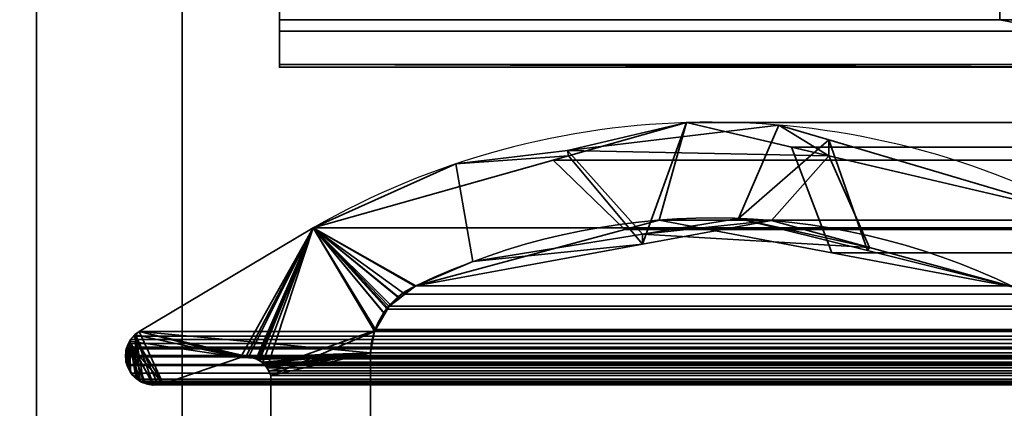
# Model space of a CAD drawing. Header units: millimetres. Extents: x -603 to 3703, y -120 to 249.
# Tile 58 of 256: x -414.17 to -404.03, y 11.29 to 15.3. Entities that reach past the tile are written whole.
import ezdxf

# ---------------------------------------------------------------- set-up
doc = ezdxf.new("R2010")
doc.units = ezdxf.units.MM
doc.layers.add('151', color=7, linetype='Continuous', true_color=0xffffff)

# ---------------------------------------------------------------- blocks, each defined once
blk = doc.blocks.new('UG_SURFACE_001')
at = {"layer": '151', "color": 252, "linetype": 'Continuous', "lineweight": 35}
for points in [[(602.5, -30, 2213), (602.5, 229.8, 2213), (-602.5, 229.8, 2213), (-602.5, -30, 2213)], [(-452.5, -30, 2063), (-452.5, 229.8, 2063), (452.5, 229.8, 2063), (452.5, -30, 2063)]]:
    blk.add_3dface(points, dxfattribs=at)
blk = doc.blocks.new('UG_SURFACE_068')
at = {"layer": '151', "color": 252, "linetype": 'Continuous', "lineweight": 35}
for points in [[(-404.08, 15.3, 2009), (-403.475, 15.18, 2009), (-402.901, 16.566, 2009), (-404.08, 16.8, 2009)], [(-404.08, 16.8, -7), (-402.901, 16.566, -7), (-403.475, 15.18, -7), (-404.08, 15.3, -7)], [(-404.08, 15.3, 62.8), (-403.475, 15.18, 62.8), (-402.901, 16.566, 62.8), (-404.08, 16.8, 62.8)], [(-404.08, 16.8, 1939.2), (-402.901, 16.566, 1939.2), (-403.475, 15.18, 1939.2), (-404.08, 15.3, 1939.2)], [(-404.08, 15.3, 1922.8), (-403.475, 15.18, 1922.8), (-402.901, 16.566, 1922.8), (-404.08, 16.8, 1922.8)], [(-404.08, 16.8, 1629.2), (-402.901, 16.566, 1629.2), (-403.475, 15.18, 1629.2), (-404.08, 15.3, 1629.2)], [(-404.08, 15.3, 1612.8), (-403.475, 15.18, 1612.8), (-402.901, 16.566, 1612.8), (-404.08, 16.8, 1612.8)], [(-404.08, 16.8, 1319.2), (-402.901, 16.566, 1319.2), (-403.475, 15.18, 1319.2), (-404.08, 15.3, 1319.2)], [(-404.08, 15.3, 1302.8), (-403.475, 15.18, 1302.8), (-402.901, 16.566, 1302.8), (-404.08, 16.8, 1302.8)], [(-404.08, 16.8, 1009.2), (-402.901, 16.566, 1009.2), (-403.475, 15.18, 1009.2), (-404.08, 15.3, 1009.2)], [(-404.08, 15.3, 992.8), (-403.475, 15.18, 992.8), (-402.901, 16.566, 992.8), (-404.08, 16.8, 992.8)], [(-404.08, 16.8, 699.2), (-402.901, 16.566, 699.2), (-403.475, 15.18, 699.2), (-404.08, 15.3, 699.2)], [(-404.08, 15.3, 682.8), (-403.475, 15.18, 682.8), (-402.901, 16.566, 682.8), (-404.08, 16.8, 682.8)], [(-404.08, 16.8, 389.2), (-402.901, 16.566, 389.2), (-403.475, 15.18, 389.2), (-404.08, 15.3, 389.2)], [(-404.08, 16.8, 79.2), (-402.901, 16.566, 79.2), (-403.475, 15.18, 79.2), (-404.08, 15.3, 79.2)], [(-404.08, 15.3, 372.8), (-403.475, 15.18, 372.8), (-402.901, 16.566, 372.8), (-404.08, 16.8, 372.8)], [(-404.08, 15.3, 2009), (-404.08, 15.3, 1939.2), (-403.475, 15.18, 1939.2), (-403.475, 15.18, 2009)], [(-404.08, 15.3, 62.8), (-404.08, 15.3, -7), (-403.475, 15.18, -7), (-403.475, 15.18, 62.8)], [(-404.08, 15.3, 1922.8), (-404.08, 15.3, 1629.2), (-403.475, 15.18, 1629.2), (-403.475, 15.18, 1922.8)], [(-404.08, 15.3, 1612.8), (-404.08, 15.3, 1319.2), (-403.475, 15.18, 1319.2), (-403.475, 15.18, 1612.8)], [(-404.08, 15.3, 1302.8), (-404.08, 15.3, 1009.2), (-403.475, 15.18, 1009.2), (-403.475, 15.18, 1302.8)], [(-404.08, 15.3, 992.8), (-404.08, 15.3, 699.2), (-403.475, 15.18, 699.2), (-403.475, 15.18, 992.8)], [(-404.08, 15.3, 682.8), (-404.08, 15.3, 389.2), (-403.475, 15.18, 389.2), (-403.475, 15.18, 682.8)], [(-404.08, 15.3, 372.8), (-404.08, 15.3, 79.2), (-403.475, 15.18, 79.2), (-403.475, 15.18, 372.8)]]:
    blk.add_3dface(points, dxfattribs=at)
blk = doc.blocks.new('UG_SURFACE_069')
at = {"layer": '151', "color": 252, "linetype": 'Continuous', "lineweight": 35}
for points in [[(-411.5, 16.8, 2012.58), (-411.5, 16.566, 2011.401), (-411.5, 15.18, 2011.975), (-411.5, 15.3, 2012.58)], [(-411.5, 14.837, 2011.463), (-411.5, 15.18, 2011.975), (-411.5, 16.566, 2011.401), (-411.5, 15.898, 2010.402)], [(-411.5, 15.898, 2010.402), (-411.5, 15.845, 2010.35), (-411.5, 14.81, 2011.436), (-411.5, 14.837, 2011.463)], [(-402, 14.81, 2011.436), (-411.5, 14.81, 2011.436), (-411.5, 15.845, 2010.35), (-402, 15.845, 2010.35)], [(-411.5, 15.18, 2011.975), (-360.2, 15.18, 2011.975), (-360.2, 15.3, 2012.58), (-411.5, 15.3, 2012.58)], [(-411.5, 14.837, 2011.463), (-360.2, 14.837, 2011.463), (-360.2, 15.18, 2011.975), (-411.5, 15.18, 2011.975)], [(-360.2, 14.837, 2011.463), (-411.5, 14.837, 2011.463), (-402, 14.81, 2011.436)], [(-411.5, 14.837, 2011.463), (-411.5, 14.81, 2011.436), (-402, 14.81, 2011.436)]]:
    blk.add_3dface(points, dxfattribs=at)
blk = doc.blocks.new('UG_SURFACE_071')
at = {"layer": '151', "color": 7, "linetype": 'Continuous', "lineweight": 35}
for points in [[(-408.533, 13.952, -7), (-407.308, 14.239, 2015.808), (-405.843, 13.896, 2014.343)], [(-408.533, 13.952, -7), (-408.522, 13.897, 2017.022), (-407.308, 14.239, 2015.808)], [(-405.843, 13.896, 2014.343), (-406.358, 14.213, -7), (-408.533, 13.952, -7)], [(-408.533, 13.952, -7), (-406.358, 14.213, -7), (-406.773, 13.252, -7), (-407.762, 13.091, -7)], [(-407.762, 12.986, 2016.262), (-407.308, 14.239, 2015.808), (-408.522, 13.897, 2017.022)], [(-407.762, 12.986, 2016.262), (-406.432, 13.231, 2014.932), (-405.843, 13.896, 2014.343), (-407.308, 14.239, 2015.808)], [(-406.773, 13.252, -7), (-406.358, 14.213, -7), (-405.84, 14.06, -7)], [(-405.843, 13.896, 2014.343), (-405.84, 14.06, -7), (-406.358, 14.213, -7)], [(-405.445, 12.92, -7), (-406.773, 13.252, -7), (-405.84, 14.06, -7)], [(-405.84, 14.06, -7), (-405.843, 13.896, 2014.343), (-403.163, 13.267, 2011.663)], [(-403.163, 13.267, 2011.663), (-403.163, 13.267, -7), (-405.84, 14.06, -7)], [(-405.84, 14.06, -7), (-403.163, 13.267, -7), (-403.932, 12.543, -7), (-405.445, 12.92, -7)], [(-411.152, 13.155, -7), (-411.152, 13.155, 2019.652), (-408.522, 13.897, 2017.022)], [(-408.522, 13.897, 2017.022), (-409.684, 13.814, -7), (-411.152, 13.155, -7)], [(-408.522, 13.897, 2017.022), (-411.152, 13.155, 2019.652), (-410.095, 12.557, 2018.595), (-407.762, 12.986, 2016.262)], [(-408.522, 13.897, 2017.022), (-408.533, 13.952, -7), (-409.684, 13.814, -7)], [(-407.762, 13.091, -7), (-409.509, 12.807, -7), (-409.684, 13.814, -7), (-408.533, 13.952, -7)], [(-405.843, 13.896, 2014.343), (-406.432, 13.231, 2014.932), (-405.424, 12.953, 2013.924)], [(-405.424, 12.953, 2013.924), (-403.932, 12.543, 2012.432), (-403.163, 13.267, 2011.663), (-405.843, 13.896, 2014.343)], [(-411.152, 13.155, -7), (-409.684, 13.814, -7), (-409.509, 12.807, -7), (-410.095, 12.557, -7)], [(-407.762, 13.091, -7), (-406.773, 13.252, -7), (-405.424, 12.953, 2013.924)], [(-405.424, 12.953, 2013.924), (-406.432, 13.231, 2014.932), (-407.762, 13.091, -7)], [(-406.432, 13.231, 2014.932), (-407.762, 12.986, 2016.262), (-407.762, 13.091, -7)], [(-406.773, 13.252, -7), (-405.445, 12.92, -7), (-405.424, 12.953, 2013.924)], [(-412.945, 12.088, 2021.445), (-411.152, 13.155, 2019.652), (-411.152, 13.155, -7), (-412.945, 12.088, -7)], [(-410.414, 12.27, -7), (-410.521, 12.088, -7), (-412.945, 12.088, -7), (-411.152, 13.155, -7)], [(-412.697, 11.548, 2021.197), (-411.9, 11.817, 2020.4), (-411.152, 13.155, 2019.652), (-412.945, 12.088, 2021.445)], [(-411.9, 11.817, 2020.4), (-411.844, 11.826, 2020.344), (-411.152, 13.155, 2019.652)], [(-411.152, 13.155, 2019.652), (-411.844, 11.826, 2020.344), (-411.819, 11.821, 2020.319)], [(-411.819, 11.821, 2020.319), (-411.74, 11.804, 2020.24), (-411.152, 13.155, 2019.652)], [(-411.74, 11.804, 2020.24), (-411.723, 11.8, 2020.223), (-411.152, 13.155, 2019.652)], [(-411.152, 13.155, 2019.652), (-411.723, 11.8, 2020.223), (-411.704, 11.79, 2020.204)], [(-411.152, 13.155, 2019.652), (-411.704, 11.79, 2020.204), (-411.674, 11.76, 2020.174)], [(-411.674, 11.76, 2020.174), (-411.626, 11.715, 2020.126), (-411.152, 13.155, 2019.652)], [(-410.518, 12.095, 2019.018), (-411.152, 13.155, 2019.652), (-411.626, 11.715, 2020.126), (-411.623, 11.708, 2020.123)], [(-411.152, 13.155, -7), (-410.095, 12.557, -7), (-410.263, 12.434, -7)], [(-411.152, 13.155, -7), (-410.359, 12.365, -7), (-410.414, 12.27, -7)], [(-410.263, 12.434, -7), (-410.359, 12.365, -7), (-411.152, 13.155, -7)], [(-411.152, 13.155, 2019.652), (-410.105, 12.552, 2018.605), (-410.095, 12.557, 2018.595)], [(-411.152, 13.155, 2019.652), (-410.386, 12.333, 2018.886), (-410.264, 12.427, 2018.764)], [(-410.264, 12.427, 2018.764), (-410.105, 12.552, 2018.605), (-411.152, 13.155, 2019.652)], [(-411.152, 13.155, 2019.652), (-410.518, 12.095, 2019.018), (-410.42, 12.271, 2018.92)], [(-410.42, 12.271, 2018.92), (-410.386, 12.333, 2018.886), (-411.152, 13.155, 2019.652)], [(-409.509, 12.807, -7), (-407.762, 13.091, -7), (-407.762, 12.986, 2016.262)], [(-407.762, 12.986, 2016.262), (-410.095, 12.557, 2018.595), (-409.509, 12.807, -7)], [(-403.932, 12.543, 2012.432), (-405.424, 12.953, 2013.924), (-405.445, 12.92, -7)], [(-405.445, 12.92, -7), (-403.932, 12.543, -7), (-403.932, 12.543, 2012.432)], [(-410.095, 12.557, 2018.595), (-410.095, 12.557, -7), (-409.509, 12.807, -7)], [(-410.105, 12.552, 2018.605), (-410.264, 12.427, 2018.764), (-410.263, 12.434, -7)], [(-410.263, 12.434, -7), (-410.095, 12.557, -7), (-410.095, 12.557, 2018.595)], [(-410.095, 12.557, 2018.595), (-410.105, 12.552, 2018.605), (-410.263, 12.434, -7)], [(-410.264, 12.427, 2018.764), (-410.386, 12.333, 2018.886), (-410.359, 12.365, -7)], [(-410.359, 12.365, -7), (-410.263, 12.434, -7), (-410.264, 12.427, 2018.764)], [(-410.521, 12.086, -7), (-410.521, 12.088, -7), (-410.42, 12.271, 2018.92)], [(-410.42, 12.271, 2018.92), (-410.518, 12.095, 2019.018), (-410.521, 12.086, -7)], [(-410.521, 12.088, -7), (-410.414, 12.27, -7), (-410.42, 12.271, 2018.92)], [(-410.386, 12.333, 2018.886), (-410.42, 12.271, 2018.92), (-410.414, 12.27, -7)], [(-410.414, 12.27, -7), (-410.359, 12.365, -7), (-410.386, 12.333, 2018.886)], [(-412.982, 12.052, -7), (-412.983, 12.051, 2021.483), (-412.945, 12.088, 2021.445)], [(-412.945, 12.088, 2021.445), (-412.983, 12.051, 2021.483), (-412.748, 11.537, 2021.248), (-412.697, 11.548, 2021.197)], [(-412.945, 12.088, 2021.445), (-412.945, 12.088, -7), (-412.982, 12.052, -7)], [(-412.982, 12.052, -7), (-412.945, 12.088, -7), (-411.9, 11.817, -7)], [(-412.945, 12.088, -7), (-411.796, 11.823, -7), (-411.818, 11.822, -7)], [(-412.945, 12.088, -7), (-410.562, 11.866, -7), (-411.796, 11.823, -7)], [(-411.818, 11.822, -7), (-411.9, 11.817, -7), (-412.945, 12.088, -7)], [(-410.521, 12.088, -7), (-410.521, 12.086, -7), (-410.562, 11.866, -7), (-412.945, 12.088, -7)], [(-411.623, 11.708, 2020.123), (-411.589, 11.633, 2020.089), (-410.52, 12.086, 2019.02), (-410.518, 12.095, 2019.018)], [(-410.562, 11.866, 2019.062), (-410.52, 12.086, 2019.02), (-411.589, 11.633, 2020.089)], [(-410.562, 11.866, -7), (-410.521, 12.086, -7), (-410.52, 12.086, 2019.02)], [(-410.52, 12.086, 2019.02), (-410.562, 11.866, 2019.062), (-410.562, 11.866, -7)], [(-410.518, 12.095, 2019.018), (-410.52, 12.086, 2019.02), (-410.521, 12.086, -7)], [(-413.072, 11.91, -7), (-413.075, 11.911, 2021.575), (-413.04, 11.988, 2021.54)], [(-413.036, 11.674, 2021.536), (-413.04, 11.988, 2021.54), (-413.075, 11.911, 2021.575)], [(-413.04, 11.988, 2021.54), (-413.039, 11.988, -7), (-413.072, 11.91, -7)], [(-413.072, 11.91, -7), (-413.039, 11.988, -7), (-413.033, 11.675, -7)], [(-412.978, 11.614, 2021.478), (-412.983, 12.051, 2021.483), (-413.033, 12.004, 2021.533), (-413.04, 11.988, 2021.54)], [(-413.039, 11.988, -7), (-413.04, 11.988, 2021.54), (-413.033, 12.004, 2021.533)], [(-413.036, 11.674, 2021.536), (-413.029, 11.658, 2021.529), (-412.978, 11.614, 2021.478), (-413.04, 11.988, 2021.54)], [(-411.9, 11.817, -7), (-413.039, 11.988, -7), (-413.033, 12.003, -7), (-412.982, 12.052, -7)], [(-413.033, 12.004, 2021.533), (-413.033, 12.003, -7), (-413.039, 11.988, -7)], [(-413.039, 11.988, -7), (-412.978, 11.611, -7), (-413.011, 11.637, -7), (-413.033, 11.675, -7)], [(-413.039, 11.988, -7), (-412.896, 11.561, -7), (-412.925, 11.569, -7), (-412.978, 11.611, -7)], [(-413.039, 11.988, -7), (-411.9, 11.817, -7), (-412.697, 11.548, -7), (-412.8, 11.536, -7)], [(-412.8, 11.536, -7), (-412.807, 11.535, -7), (-412.896, 11.561, -7), (-413.039, 11.988, -7)], [(-412.983, 12.051, 2021.483), (-412.982, 12.052, -7), (-413.033, 12.003, -7)], [(-413.033, 12.003, -7), (-413.033, 12.004, 2021.533), (-412.983, 12.051, 2021.483)], [(-412.983, 12.051, 2021.483), (-412.978, 11.614, 2021.478), (-412.933, 11.573, 2021.433)], [(-412.933, 11.573, 2021.433), (-412.902, 11.558, 2021.402), (-412.897, 11.557, 2021.397), (-412.983, 12.051, 2021.483)], [(-412.897, 11.557, 2021.397), (-412.799, 11.544, 2021.299), (-412.983, 12.051, 2021.483)], [(-412.799, 11.544, 2021.299), (-412.748, 11.537, 2021.248), (-412.983, 12.051, 2021.483)], [(-413.075, 11.911, 2021.575), (-413.076, 11.909, 2021.576), (-413.085, 11.83, 2021.585), (-413.036, 11.674, 2021.536)], [(-413.08, 11.83, -7), (-413.085, 11.83, 2021.585), (-413.076, 11.909, 2021.576)], [(-413.08, 11.892, -7), (-413.076, 11.909, 2021.576), (-413.075, 11.911, 2021.575)], [(-413.075, 11.911, 2021.575), (-413.072, 11.91, -7), (-413.08, 11.892, -7)], [(-413.08, 11.83, -7), (-413.08, 11.892, -7), (-413.072, 11.91, -7), (-413.033, 11.675, -7)], [(-413.076, 11.909, 2021.576), (-413.08, 11.892, -7), (-413.08, 11.83, -7)], [(-411.741, 11.804, -7), (-411.796, 11.823, -7), (-410.562, 11.866, -7)], [(-410.562, 11.866, -7), (-411.709, 11.793, -7), (-411.741, 11.804, -7)], [(-411.675, 11.762, -7), (-411.709, 11.793, -7), (-410.562, 11.866, -7)], [(-410.562, 11.866, -7), (-411.633, 11.724, -7), (-411.675, 11.762, -7)], [(-411.624, 11.707, -7), (-411.633, 11.724, -7), (-410.562, 11.866, -7)], [(-410.562, 11.866, -7), (-411.589, 11.633, -7), (-411.624, 11.707, -7)], [(-410.562, 11.866, -7), (-410.562, 6.719, -7), (-411.589, 7.354, -7), (-411.589, 11.633, -7)], [(-410.562, 6.719, 2019.062), (-410.562, 11.866, 2019.062), (-411.589, 11.633, 2020.089), (-411.589, 7.354, 2020.089)], [(-410.562, 6.719, -7), (-410.562, 11.866, -7), (-410.562, 11.866, 2019.062), (-410.562, 6.719, 2019.062)], [(-413.072, 11.745, 2021.572), (-413.085, 11.825, 2021.585), (-413.08, 11.83, -7)], [(-413.085, 11.825, 2021.585), (-413.085, 11.83, 2021.585), (-413.08, 11.83, -7)], [(-413.085, 11.83, 2021.585), (-413.085, 11.825, 2021.585), (-413.072, 11.745, 2021.572), (-413.036, 11.674, 2021.536)], [(-413.08, 11.83, -7), (-413.08, 11.774, -7), (-413.072, 11.745, 2021.572)], [(-413.033, 11.675, -7), (-413.072, 11.745, -7), (-413.08, 11.774, -7), (-413.08, 11.83, -7)], [(-413.08, 11.774, -7), (-413.072, 11.745, -7), (-413.072, 11.745, 2021.572)], [(-411.9, 11.817, 2020.4), (-412.697, 11.548, 2021.197), (-412.697, 11.548, -7), (-411.9, 11.817, -7)], [(-411.819, 11.821, 2020.319), (-411.844, 11.826, 2020.344), (-411.9, 11.817, -7)], [(-411.844, 11.826, 2020.344), (-411.9, 11.817, 2020.4), (-411.9, 11.817, -7)], [(-411.9, 11.817, -7), (-411.818, 11.822, -7), (-411.819, 11.821, 2020.319)], [(-411.819, 11.821, 2020.319), (-411.818, 11.822, -7), (-411.796, 11.823, -7)], [(-411.74, 11.804, 2020.24), (-411.819, 11.821, 2020.319), (-411.796, 11.823, -7)], [(-411.796, 11.823, -7), (-411.741, 11.804, -7), (-411.74, 11.804, 2020.24)], [(-411.704, 11.79, 2020.204), (-411.741, 11.804, -7), (-411.709, 11.793, -7)], [(-411.704, 11.79, 2020.204), (-411.723, 11.8, 2020.223), (-411.741, 11.804, -7)], [(-411.723, 11.8, 2020.223), (-411.74, 11.804, 2020.24), (-411.741, 11.804, -7)], [(-411.709, 11.793, -7), (-411.675, 11.762, -7), (-411.674, 11.76, 2020.174)], [(-411.674, 11.76, 2020.174), (-411.704, 11.79, 2020.204), (-411.709, 11.793, -7)], [(-413.072, 11.745, -7), (-413.033, 11.675, -7), (-413.036, 11.674, 2021.536)], [(-413.036, 11.674, 2021.536), (-413.072, 11.745, 2021.572), (-413.072, 11.745, -7)], [(-413.029, 11.658, 2021.529), (-413.036, 11.674, 2021.536), (-413.033, 11.675, -7)], [(-413.033, 11.675, -7), (-413.011, 11.637, -7), (-413.029, 11.658, 2021.529)], [(-411.626, 11.715, 2020.126), (-411.675, 11.762, -7), (-411.633, 11.724, -7)], [(-411.626, 11.715, 2020.126), (-411.674, 11.76, 2020.174), (-411.675, 11.762, -7)], [(-411.633, 11.724, -7), (-411.624, 11.707, -7), (-411.623, 11.708, 2020.123)], [(-411.623, 11.708, 2020.123), (-411.626, 11.715, 2020.126), (-411.633, 11.724, -7)], [(-411.589, 11.633, 2020.089), (-411.623, 11.708, 2020.123), (-411.624, 11.707, -7)], [(-411.624, 11.707, -7), (-411.589, 11.633, -7), (-411.589, 11.633, 2020.089)], [(-412.978, 11.614, 2021.478), (-413.029, 11.658, 2021.529), (-413.011, 11.637, -7)], [(-413.011, 11.637, -7), (-412.978, 11.611, -7), (-412.978, 11.614, 2021.478)], [(-412.933, 11.573, 2021.433), (-412.978, 11.614, 2021.478), (-412.978, 11.611, -7)], [(-412.978, 11.611, -7), (-412.925, 11.569, -7), (-412.933, 11.573, 2021.433)], [(-412.902, 11.558, 2021.402), (-412.933, 11.573, 2021.433), (-412.925, 11.569, -7)], [(-412.925, 11.569, -7), (-412.896, 11.561, -7), (-412.897, 11.557, 2021.397)], [(-412.897, 11.557, 2021.397), (-412.902, 11.558, 2021.402), (-412.925, 11.569, -7)], [(-412.799, 11.544, 2021.299), (-412.897, 11.557, 2021.397), (-412.896, 11.561, -7)], [(-412.896, 11.561, -7), (-412.807, 11.535, -7), (-412.799, 11.544, 2021.299)], [(-411.589, 7.354, 2020.089), (-411.589, 11.633, 2020.089), (-411.589, 11.633, -7), (-411.589, 7.354, -7)], [(-412.807, 11.535, -7), (-412.8, 11.536, -7), (-412.799, 11.544, 2021.299)], [(-412.8, 11.536, -7), (-412.697, 11.548, -7), (-412.697, 11.548, 2021.197)], [(-412.697, 11.548, 2021.197), (-412.748, 11.537, 2021.248), (-412.8, 11.536, -7)], [(-412.748, 11.537, 2021.248), (-412.799, 11.544, 2021.299), (-412.8, 11.536, -7)]]:
    blk.add_3dface(points, dxfattribs=at)
blk = doc.blocks.new('UG_SURFACE_072')
at = {"layer": '151', "color": 7, "linetype": 'Continuous', "lineweight": 35}
for points in [[(-408.68, 13.852, 2017.18), (-407.308, 14.239, 2015.808), (-407.588, 13.234, 2016.088), (-407.943, 13.138, 2016.443)], [(-407.308, 14.239, 2015.808), (-408.68, 13.852, 2017.18), (408.68, 13.852, 2017.18)], [(-405.81, 12.898, 2014.31), (-407.588, 13.234, 2016.088), (-407.308, 14.239, 2015.808), (-406.225, 13.985, 2014.725)], [(-407.308, 14.239, 2015.808), (408.68, 13.852, 2017.18), (407.308, 14.239, 2015.808)], [(407.308, 14.239, 2015.808), (406.225, 13.985, 2014.725), (-406.225, 13.985, 2014.725), (-407.308, 14.239, 2015.808)], [(-406.225, 13.985, 2014.725), (-403.866, 13.432, 2012.366), (-403.932, 12.543, 2012.432), (-405.81, 12.898, 2014.31)], [(403.866, 13.432, 2012.366), (-403.866, 13.432, 2012.366), (-406.225, 13.985, 2014.725), (406.225, 13.985, 2014.725)], [(-407.943, 13.138, 2016.443), (-410.095, 12.557, 2018.595), (-411.152, 13.155, 2019.652), (-408.68, 13.852, 2017.18)], [(408.68, 13.852, 2017.18), (-408.68, 13.852, 2017.18), (-411.152, 13.155, 2019.652), (411.152, 13.155, 2019.652)], [(406.432, 13.231, 2014.932), (-407.943, 13.138, 2016.443), (-407.588, 13.234, 2016.088)], [(406.432, 13.231, 2014.932), (407.929, 12.955, 2016.428), (-407.943, 13.138, 2016.443)], [(-407.588, 13.234, 2016.088), (405.799, 13.057, 2014.299), (406.432, 13.231, 2014.932)], [(-407.588, 13.234, 2016.088), (-405.81, 12.898, 2014.31), (405.799, 13.057, 2014.299)], [(-410.52, 12.091, 2019.02), (-410.562, 11.866, 2019.062), (-412.945, 12.088, 2021.445), (-411.152, 13.155, 2019.652)], [(412.945, 12.088, 2021.445), (411.152, 13.155, 2019.652), (-411.152, 13.155, 2019.652), (-412.945, 12.088, 2021.445)], [(-411.152, 13.155, 2019.652), (-410.095, 12.557, 2018.595), (-410.208, 12.472, 2018.708)], [(-411.152, 13.155, 2019.652), (-410.373, 12.349, 2018.872), (-410.39, 12.318, 2018.89)], [(-410.39, 12.318, 2018.89), (-410.51, 12.108, 2019.01), (-411.152, 13.155, 2019.652)], [(-410.208, 12.472, 2018.708), (-410.373, 12.349, 2018.872), (-411.152, 13.155, 2019.652)], [(-410.51, 12.108, 2019.01), (-410.52, 12.091, 2019.02), (-411.152, 13.155, 2019.652)], [(-410.095, 12.557, 2018.595), (-407.943, 13.138, 2016.443), (407.929, 12.955, 2016.428)], [(405.799, 13.057, 2014.299), (-405.81, 12.898, 2014.31), (-403.932, 12.543, 2012.432)], [(407.929, 12.955, 2016.428), (410.095, 12.557, 2018.595), (-410.095, 12.557, 2018.595)], [(410.386, 12.333, 2018.886), (-410.373, 12.349, 2018.872), (-410.208, 12.472, 2018.708)], [(-410.208, 12.472, 2018.708), (-410.095, 12.557, 2018.595), (410.095, 12.557, 2018.595)], [(410.095, 12.557, 2018.595), (410.105, 12.552, 2018.605), (-410.208, 12.472, 2018.708)], [(410.105, 12.552, 2018.605), (410.207, 12.472, 2018.707), (-410.208, 12.472, 2018.708)], [(-410.208, 12.472, 2018.708), (410.207, 12.472, 2018.707), (410.386, 12.333, 2018.886)], [(410.511, 12.108, 2019.011), (-410.51, 12.108, 2019.01), (-410.39, 12.318, 2018.89)], [(410.386, 12.333, 2018.886), (-410.39, 12.318, 2018.89), (-410.373, 12.349, 2018.872)], [(410.386, 12.333, 2018.886), (410.393, 12.321, 2018.893), (-410.39, 12.318, 2018.89)], [(-410.39, 12.318, 2018.89), (410.393, 12.321, 2018.893), (410.511, 12.108, 2019.011)], [(-412.998, 12.037, 2021.498), (-412.945, 12.088, 2021.445), (-411.9, 11.817, 2020.4), (-412.697, 11.548, 2021.197)], [(412.945, 12.088, 2021.445), (-412.945, 12.088, 2021.445), (-412.998, 12.037, 2021.498), (412.998, 12.037, 2021.498)], [(-412.945, 12.088, 2021.445), (-410.562, 11.866, 2019.062), (-411.76, 11.815, 2020.26), (-411.813, 11.816, 2020.313)], [(-411.813, 11.816, 2020.313), (-411.886, 11.817, 2020.386), (-412.945, 12.088, 2021.445)], [(-411.886, 11.817, 2020.386), (-411.9, 11.817, 2020.4), (-412.945, 12.088, 2021.445)], [(410.518, 12.095, 2019.018), (-410.562, 11.866, 2019.062), (-410.52, 12.091, 2019.02)], [(410.518, 12.095, 2019.018), (410.562, 11.866, 2019.062), (-410.562, 11.866, 2019.062)], [(410.518, 12.095, 2019.018), (-410.52, 12.091, 2019.02), (-410.51, 12.108, 2019.01)], [(-410.51, 12.108, 2019.01), (410.511, 12.108, 2019.011), (410.518, 12.095, 2019.018)], [(-412.697, 11.548, 2021.197), (-413.051, 11.964, 2021.551), (-413.033, 12.004, 2021.533), (-412.998, 12.037, 2021.498)], [(-413.033, 12.004, 2021.533), (-413.051, 11.964, 2021.551), (413.051, 11.964, 2021.551)], [(413.033, 12.004, 2021.533), (412.998, 12.037, 2021.498), (-412.998, 12.037, 2021.498), (-413.033, 12.004, 2021.533)], [(-413.033, 12.004, 2021.533), (413.051, 11.964, 2021.551), (413.033, 12.004, 2021.533)], [(-413.084, 11.838, 2021.584), (-413.076, 11.909, 2021.576), (-413.068, 11.926, 2021.568), (-413.068, 11.736, 2021.568)], [(-413.084, 11.838, 2021.584), (413.084, 11.838, 2021.584), (413.076, 11.909, 2021.576)], [(-413.076, 11.909, 2021.576), (-413.084, 11.838, 2021.584), (413.076, 11.909, 2021.576)], [(413.076, 11.909, 2021.576), (413.068, 11.926, 2021.568), (-413.068, 11.926, 2021.568), (-413.076, 11.909, 2021.576)], [(-413.028, 11.658, 2021.528), (-413.029, 11.658, 2021.529), (-413.068, 11.736, 2021.568), (-413.051, 11.964, 2021.551)], [(-413.068, 11.926, 2021.568), (-413.051, 11.964, 2021.551), (-413.068, 11.736, 2021.568)], [(413.051, 11.964, 2021.551), (-413.051, 11.964, 2021.551), (-413.068, 11.926, 2021.568), (413.068, 11.926, 2021.568)], [(-413.051, 11.964, 2021.551), (-412.959, 11.596, 2021.459), (-413.028, 11.658, 2021.528)], [(-413.051, 11.964, 2021.551), (-412.879, 11.555, 2021.379), (-412.902, 11.558, 2021.402), (-412.933, 11.573, 2021.433)], [(-413.051, 11.964, 2021.551), (-412.697, 11.548, 2021.197), (-412.748, 11.537, 2021.248), (-412.79, 11.543, 2021.29)], [(-412.79, 11.543, 2021.29), (-412.879, 11.555, 2021.379), (-413.051, 11.964, 2021.551)], [(-412.933, 11.573, 2021.433), (-412.959, 11.596, 2021.459), (-413.051, 11.964, 2021.551)], [(-411.74, 11.803, 2020.24), (-411.76, 11.815, 2020.26), (-410.562, 11.866, 2019.062)], [(-410.562, 11.866, 2019.062), (-411.682, 11.77, 2020.182), (-411.74, 11.803, 2020.24)], [(-410.562, 11.866, 2019.062), (-411.663, 11.759, 2020.163), (-411.682, 11.77, 2020.182)], [(-411.629, 11.711, 2020.128), (-411.663, 11.759, 2020.163), (-410.562, 11.866, 2019.062)], [(-410.562, 11.866, 2019.062), (-411.607, 11.682, 2020.107), (-411.629, 11.711, 2020.128)], [(-410.562, 11.866, 2019.062), (-411.589, 11.633, 2020.089), (-411.607, 11.682, 2020.107)], [(-411.589, 7.354, 2020.089), (-411.589, 11.633, 2020.089), (-410.562, 11.866, 2019.062), (-410.562, 6.719, 2019.062)], [(-410.562, 6.719, 2019.062), (-410.562, 11.866, 2019.062), (410.562, 11.866, 2019.062), (410.562, 6.719, 2019.062)], [(-413.068, 11.736, 2021.568), (-413.072, 11.745, 2021.572), (-413.085, 11.825, 2021.585), (-413.084, 11.838, 2021.584)], [(413.084, 11.838, 2021.584), (-413.084, 11.838, 2021.584), (-413.085, 11.825, 2021.585)], [(413.085, 11.825, 2021.585), (413.084, 11.838, 2021.584), (-413.085, 11.825, 2021.585)], [(-413.085, 11.825, 2021.585), (-413.072, 11.745, 2021.572), (413.072, 11.745, 2021.572), (413.085, 11.825, 2021.585)], [(411.9, 11.817, 2020.4), (412.697, 11.548, 2021.197), (-412.697, 11.548, 2021.197), (-411.9, 11.817, 2020.4)], [(411.9, 11.817, 2020.4), (-411.9, 11.817, 2020.4), (-411.886, 11.817, 2020.386)], [(411.844, 11.826, 2020.344), (-411.886, 11.817, 2020.386), (-411.813, 11.816, 2020.313)], [(411.844, 11.826, 2020.344), (411.886, 11.819, 2020.386), (-411.886, 11.817, 2020.386)], [(-411.886, 11.817, 2020.386), (411.886, 11.819, 2020.386), (411.9, 11.817, 2020.4)], [(-411.813, 11.816, 2020.313), (411.814, 11.82, 2020.314), (411.844, 11.826, 2020.344)], [(411.814, 11.82, 2020.314), (-411.813, 11.816, 2020.313), (-411.76, 11.815, 2020.26)], [(-411.76, 11.815, 2020.26), (411.739, 11.804, 2020.239), (411.814, 11.82, 2020.314)], [(-411.76, 11.815, 2020.26), (-411.74, 11.803, 2020.24), (411.739, 11.804, 2020.239)], [(411.723, 11.8, 2020.223), (411.739, 11.804, 2020.239), (-411.74, 11.803, 2020.24)], [(411.704, 11.79, 2020.204), (-411.74, 11.803, 2020.24), (-411.682, 11.77, 2020.182)], [(411.704, 11.79, 2020.204), (411.723, 11.8, 2020.223), (-411.74, 11.803, 2020.24)], [(-411.682, 11.77, 2020.182), (411.683, 11.77, 2020.183), (411.704, 11.79, 2020.204)], [(411.683, 11.77, 2020.183), (-411.682, 11.77, 2020.182), (-411.663, 11.759, 2020.163)], [(-411.663, 11.759, 2020.163), (411.626, 11.715, 2020.126), (411.683, 11.77, 2020.183)], [(413.072, 11.745, 2021.572), (-413.072, 11.745, 2021.572), (-413.068, 11.736, 2021.568), (413.068, 11.736, 2021.568)], [(413.029, 11.658, 2021.529), (-413.068, 11.736, 2021.568), (-413.029, 11.658, 2021.529)], [(413.029, 11.658, 2021.529), (413.068, 11.736, 2021.568), (-413.068, 11.736, 2021.568)], [(-411.663, 11.759, 2020.163), (-411.629, 11.711, 2020.128), (411.626, 11.715, 2020.126)], [(411.626, 11.715, 2020.126), (-411.629, 11.711, 2020.128), (-411.607, 11.682, 2020.107)], [(411.626, 11.715, 2020.126), (411.626, 11.715, 2020.126), (-411.629, 11.711, 2020.128)], [(-411.607, 11.682, 2020.107), (411.589, 11.633, 2020.089), (411.626, 11.715, 2020.126)], [(-411.607, 11.682, 2020.107), (-411.589, 11.633, 2020.089), (411.589, 11.633, 2020.089)], [(-413.029, 11.658, 2021.529), (-413.028, 11.658, 2021.528), (413.028, 11.658, 2021.528), (413.029, 11.658, 2021.529)], [(413.028, 11.658, 2021.528), (-413.028, 11.658, 2021.528), (-412.959, 11.596, 2021.459), (412.959, 11.596, 2021.459)], [(412.959, 11.596, 2021.459), (-412.959, 11.596, 2021.459), (-412.933, 11.573, 2021.433)], [(412.933, 11.573, 2021.433), (412.959, 11.596, 2021.459), (-412.933, 11.573, 2021.433)], [(412.933, 11.573, 2021.433), (-412.933, 11.573, 2021.433), (-412.902, 11.558, 2021.402)], [(412.902, 11.558, 2021.402), (412.933, 11.573, 2021.433), (-412.902, 11.558, 2021.402)], [(411.589, 7.354, 2020.089), (411.589, 11.633, 2020.089), (-411.589, 11.633, 2020.089), (-411.589, 7.354, 2020.089)], [(-412.902, 11.558, 2021.402), (-412.879, 11.555, 2021.379), (412.879, 11.555, 2021.379), (412.902, 11.558, 2021.402)], [(412.879, 11.555, 2021.379), (-412.879, 11.555, 2021.379), (-412.79, 11.543, 2021.29), (412.79, 11.543, 2021.29)], [(412.748, 11.537, 2021.248), (-412.79, 11.543, 2021.29), (-412.748, 11.537, 2021.248)], [(412.748, 11.537, 2021.248), (412.79, 11.543, 2021.29), (-412.79, 11.543, 2021.29)], [(-412.748, 11.537, 2021.248), (412.697, 11.548, 2021.197), (412.748, 11.537, 2021.248)], [(-412.748, 11.537, 2021.248), (-412.697, 11.548, 2021.197), (412.697, 11.548, 2021.197)]]:
    blk.add_3dface(points, dxfattribs=at)
blk = doc.blocks.new('UG_SURFACE_076')
at = {"layer": '151', "color": 252, "linetype": 'Continuous', "lineweight": 35}
for points in [[(-414, 62.92, 2022.5), (-414, 62.92, -7), (-414, -46.92, -7), (-414, -46.92, 2022.5)], [(-412.5, -46.92, 2021), (-412.5, 62.92, 2021), (-414, 62.92, 2022.5), (-414, -46.92, 2022.5)], [(-414, -46.92, -7), (-414, 62.92, -7), (-412.5, 62.92, -7), (-412.5, -46.92, -7)], [(-412.5, 62.92, 2021), (-412.5, -46.92, 2021), (-412.5, -46.92, -7), (-412.5, 62.92, -7)]]:
    blk.add_3dface(points, dxfattribs=at)
blk = doc.blocks.new('UG_SURFACE_077')
at = {"layer": '151', "color": 252, "linetype": 'Continuous', "lineweight": 35}
for points in [[(-414, 62.92, 2022.5), (-414, 62.92, -7), (-414, -46.92, -7), (-414, -46.92, 2022.5)], [(-412.5, -46.92, 2021), (-412.5, 62.92, 2021), (-414, 62.92, 2022.5), (-414, -46.92, 2022.5)], [(-414, -46.92, -7), (-414, 62.92, -7), (-412.5, 62.92, -7), (-412.5, -46.92, -7)], [(-412.5, 62.92, 2021), (-412.5, -46.92, 2021), (-412.5, -46.92, -7), (-412.5, 62.92, -7)]]:
    blk.add_3dface(points, dxfattribs=at)
blk = doc.blocks.new('UG_SURFACE_078')
at = {"layer": '151', "color": 252, "linetype": 'Continuous', "lineweight": 35}
for points in [[(-414, -46.92, 2022.5), (414, -46.92, 2022.5), (414, 62.92, 2022.5), (-414, 62.92, 2022.5)], [(-412.5, 62.92, 2021), (-412.5, -46.92, 2021), (-414, -46.92, 2022.5), (-414, 62.92, 2022.5)], [(-412.5, -46.92, 2021), (-412.5, 62.92, 2021), (412.5, 62.92, 2021), (412.5, -46.92, 2021)]]:
    blk.add_3dface(points, dxfattribs=at)

msp = doc.modelspace()

# ---------------------------------------------------------------- linework, layer by layer
at = {"layer": '151', "color": 252, "linetype": 'Continuous', "lineweight": -3, "true_color": 0x939598}
for p, q in [((-414, 62.92, -7), (-414, -46.92, -7)), ((-414, -46.92, 2022.5), (-414, 62.92, 2022.5)), ((-414, -46.92, 2022.5), (-414, 62.92, 2022.5)), ((-414, 62.92, -7), (-414, -46.92, -7)), ((-414, -46.92, 2022.5), (-414, 62.92, 2022.5)), ((-412.5, -46.92, 2021), (-412.5, 62.92, 2021)), ((-412.5, 62.92, -7), (-412.5, -46.92, -7)), ((-412.5, -46.92, 2021), (-412.5, 62.92, 2021)), ((-412.5, -46.92, 2021), (-412.5, 62.92, 2021)), ((-412.5, 62.92, -7), (-412.5, -46.92, -7)), ((-411.5, 14.81, 2011.436), (-411.5, 15.845, 2010.351)), ((-411.5, 15.3, 2017.92), (-411.5, 15.3, 2012.58)), ((-357.7, 15.3, 2017.92), (-411.5, 15.3, 2017.92)), ((-360.2, 15.3, 2012.58), (-411.5, 15.3, 2012.58)), ((-402, 14.81, 2011.436), (-411.5, 14.81, 2011.436)), ((-412.945, 12.088, -7), (-411.152, 13.155, -7)), ((-412.945, 12.088, 2021.445), (-411.152, 13.155, 2019.652)), ((-412.945, 12.088, 2021.445), (-411.152, 13.155, 2019.652)), ((411.152, 13.155, 2019.652), (-411.152, 13.155, 2019.652)), ((-411.152, 13.155, 2019.652), (-411.152, 13.155, -7)), ((-410.095, 12.557, 2018.595), (410.095, 12.557, 2018.595)), ((-410.095, 12.557, -7), (-410.095, 12.557, 2018.595)), ((412.945, 12.088, 2021.445), (-412.945, 12.088, 2021.445)), ((-412.945, 12.088, 2021.445), (-412.945, 12.088, -7)), ((-410.562, 11.866, -7), (-410.562, 11.866, 2019.062)), ((-410.562, 11.866, 2019.062), (410.562, 11.866, 2019.062)), ((-410.562, 11.866, 2019.062), (-410.562, 6.719, 2019.062)), ((-410.562, 11.866, 2019.062), (-410.562, 6.719, 2019.062)), ((-410.562, 6.719, -7), (-410.562, 11.866, -7)), ((-411.9, 11.817, 2020.4), (-412.697, 11.548, 2021.197)), ((-411.9, 11.817, -7), (-412.697, 11.548, -7)), ((-411.9, 11.817, 2020.4), (-412.697, 11.548, 2021.197)), ((411.9, 11.817, 2020.4), (-411.9, 11.817, 2020.4)), ((-411.9, 11.817, 2020.4), (-411.9, 11.817, -7)), ((413.072, 11.745, 2021.572), (-413.072, 11.745, 2021.572)), ((-413.072, 11.745, 2021.572), (-413.072, 11.745, -7)), ((411.589, 11.633, 2020.089), (-411.589, 11.633, 2020.089)), ((-411.589, 7.354, -7), (-411.589, 11.633, -7)), ((-411.589, 7.354, 2020.089), (-411.589, 11.633, 2020.089)), ((-411.589, 11.633, 2020.089), (-411.589, 11.633, -7)), ((-411.589, 7.354, 2020.089), (-411.589, 11.633, 2020.089)), ((412.697, 11.548, 2021.197), (-412.697, 11.548, 2021.197)), ((-412.697, 11.548, 2021.197), (-412.697, 11.548, -7))]:
    msp.add_line(p, q, dxfattribs=at)
at = {"layer": '151', "color": 252, "linetype": 'Continuous', "lineweight": -3, "true_color": 0x939598, "extrusion": (0, 0, -1)}
for centre, radius in [((404.08, 13.72, -1302.8), 3.08), ((404.08, 13.72, 7), 3.08), ((404.08, 13.72, -2009), 3.08), ((404.08, 13.72, -389.2), 3.08), ((404.08, 13.72, -682.8), 3.08), ((404.08, 13.72, -1629.2), 3.08), ((404.08, 13.72, -1939.2), 3.08), ((404.08, 13.72, -62.8), 3.08), ((404.08, 13.72, -1009.2), 3.08), ((404.08, 13.72, -2009), 1.58), ((404.08, 13.72, -372.8), 1.58), ((404.08, 13.72, -1612.8), 1.58), ((404.08, 13.72, 7), 1.58), ((404.08, 13.72, -1319.2), 1.58), ((404.08, 13.72, -992.8), 1.58), ((404.08, 13.72, -1922.8), 1.58), ((404.08, 13.72, -79.2), 1.58), ((404.08, 13.72, -699.2), 1.58)]:
    msp.add_arc(centre, radius, 90, 180, dxfattribs=at)
at = {"layer": '151', "color": 252, "linetype": 'Continuous', "lineweight": -3, "true_color": 0x939598}
for centre, radius, start in [((-404.08, 13.72, 79.2), 3.08, 0), ((-404.08, 13.72, 372.8), 3.08, 0), ((-404.08, 13.72, 1319.2), 3.08, 0), ((-404.08, 13.72, 1612.8), 3.08, 0), ((-404.08, 13.72, 1922.8), 3.08, 360), ((-404.08, 13.72, 699.2), 3.08, 0), ((-404.08, 13.72, 992.8), 3.08, 0), ((-404.08, 13.72, 1009.2), 1.58, 360), ((-404.08, 13.72, 682.8), 1.58, 360), ((-404.08, 13.72, 389.2), 1.58, 360), ((-404.08, 13.72, 1629.2), 1.58, 360), ((-404.08, 13.72, 62.8), 1.58, 360), ((-404.08, 13.72, 1302.8), 1.58, 360), ((-404.08, 13.72, 1939.2), 1.58, 360)]:
    msp.add_arc(centre, radius, start, 90, dxfattribs=at)
at = {"layer": '151', "color": 252, "linetype": 'Continuous', "lineweight": -3, "true_color": 0x939598, "extrusion": (1, 0, 0)}
msp.add_arc((13.72, 2012.58, -411.5), 1.58, 313.6276, 0, dxfattribs=at)
at = {"layer": '151', "color": 252, "linetype": 'Continuous', "lineweight": -3, "true_color": 0x939598}
for points in [[(-403.163, 13.267, 2011.663), (-405.667, 14.607, 2014.167), (-408.685, 14.565, 2017.185), (-411.152, 13.155, 2019.652)], [(-403.163, 13.267, 2011.663), (-405.667, 14.607, 2014.167), (-408.685, 14.565, 2017.185), (-411.152, 13.155, 2019.652)], [(-403.163, 13.267, -7), (-405.667, 14.607, -7), (-408.685, 14.565, -7), (-411.152, 13.155, -7)], [(-410.095, 12.557, 2018.595), (-408.147, 13.494, 2016.647), (-405.877, 13.489, 2014.377), (-403.932, 12.543, 2012.432)], [(-403.932, 12.543, -7), (-405.877, 13.489, -7), (-408.147, 13.494, -7), (-410.095, 12.557, -7)], [(-403.932, 12.543, 2012.432), (-405.877, 13.489, 2014.377), (-408.147, 13.494, 2016.647), (-410.095, 12.557, 2018.595)], [(-410.095, 12.557, 2018.595), (-410.369, 12.434, 2018.869), (-410.55, 12.166, 2019.05), (-410.562, 11.866, 2019.062)], [(-410.562, 11.866, 2019.062), (-410.55, 12.166, 2019.05), (-410.369, 12.434, 2018.869), (-410.095, 12.557, 2018.595)], [(-410.095, 12.557, -7), (-410.369, 12.434, -7), (-410.55, 12.166, -7), (-410.562, 11.866, -7)], [(-412.945, 12.088, -7), (-413.06, 12.016, -7), (-413.112, 11.874, -7), (-413.072, 11.745, -7)], [(-412.945, 12.088, 2021.445), (-413.06, 12.016, 2021.56), (-413.112, 11.874, 2021.612), (-413.072, 11.745, 2021.572)], [(-412.945, 12.088, 2021.445), (-413.06, 12.016, 2021.56), (-413.112, 11.874, 2021.612), (-413.072, 11.745, 2021.572)], [(-411.589, 11.633, 2020.089), (-411.628, 11.776, 2020.128), (-411.766, 11.854, 2020.266), (-411.9, 11.817, 2020.4)], [(-411.9, 11.817, 2020.4), (-411.766, 11.854, 2020.266), (-411.628, 11.776, 2020.128), (-411.589, 11.633, 2020.089)], [(-411.9, 11.817, -7), (-411.766, 11.854, -7), (-411.628, 11.776, -7), (-411.589, 11.633, -7)], [(-413.072, 11.745, -7), (-413.022, 11.587, -7), (-412.855, 11.499, -7), (-412.697, 11.548, -7)], [(-413.072, 11.745, 2021.572), (-413.022, 11.587, 2021.522), (-412.855, 11.499, 2021.355), (-412.697, 11.548, 2021.197)], [(-413.072, 11.745, 2021.572), (-413.022, 11.587, 2021.522), (-412.855, 11.499, 2021.355), (-412.697, 11.548, 2021.197)]]:
    msp.add_open_spline(points, degree=3, dxfattribs=at)

# ---------------------------------------------------------------- block references
for name in ['UG_SURFACE_001', 'UG_SURFACE_076', 'UG_SURFACE_077', 'UG_SURFACE_078', 'UG_SURFACE_068', 'UG_SURFACE_069', 'UG_SURFACE_071', 'UG_SURFACE_072']:
    msp.add_blockref(name, (0, 0), dxfattribs=at)

doc.saveas('drawing.dxf')
